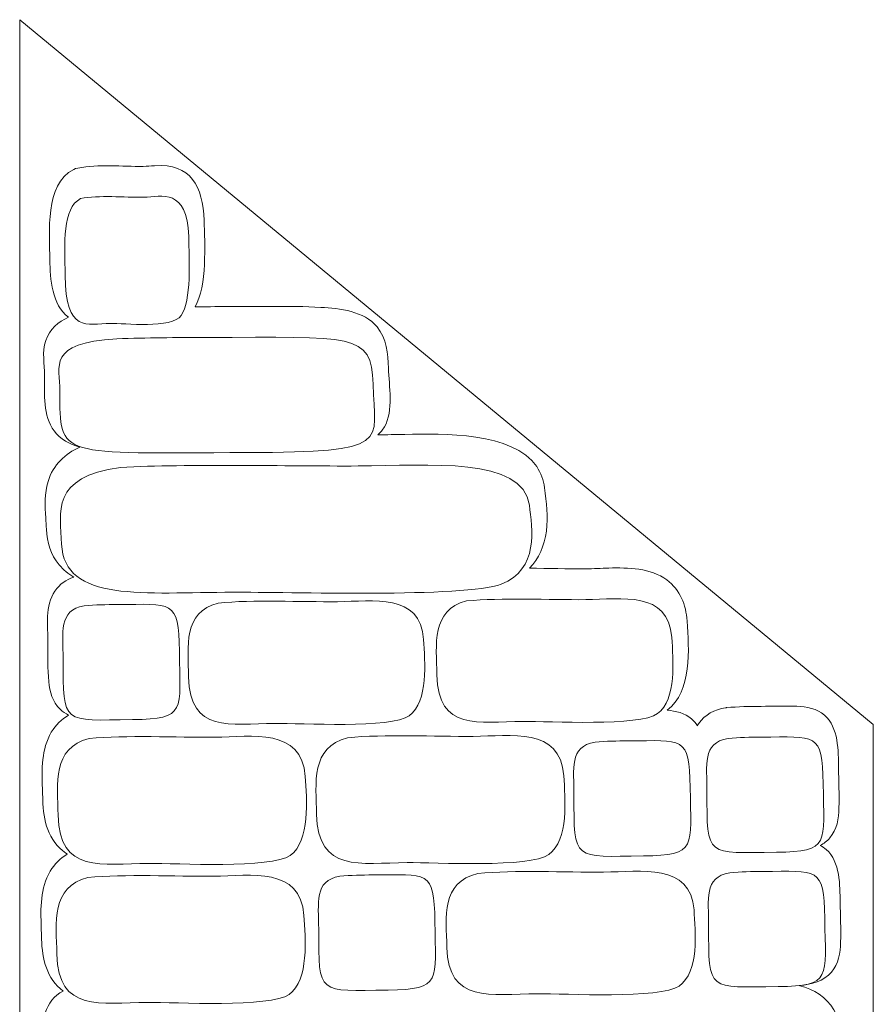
# Model space of a CAD drawing. Header units: millimetres. Extents: x -1146 to 1019, y -763 to 979.
# Tile 143 of 143: x 873 to 918, y 859 to 911. Entities that reach past the tile are written whole.
import ezdxf

# ---------------------------------------------------------------- set-up
doc = ezdxf.new("R2010")
doc.units = ezdxf.units.MM
doc.header["$MEASUREMENT"] = 0
doc.layers.add('Layer 1', color=7, linetype='Continuous')

msp = doc.modelspace()

# ---------------------------------------------------------------- linework, layer by layer
at = {"layer": 'Layer 1', "color": 250, "lineweight": 18}
msp.add_open_spline([(917.9686, 873.77), (917.9686, 873.77), (917.9686, 802.81), (917.9686, 802.81), (917.9686, 802.81), (917.9686, 802.81), (873.4087, 802.81), (873.4087, 802.81), (873.4087, 802.81), (873.4087, 802.81), (873.4087, 910.5598), (873.4087, 910.5598), (873.4087, 910.5598), (873.4087, 910.5598), (917.9686, 873.77), (917.9686, 873.77)], degree=3, knots=[0, 0, 0, 0, 0.2, 0.2, 0.2, 0.2, 0.4, 0.4, 0.4, 0.4, 0.6, 0.6, 0.6, 0.6, 1, 1, 1, 1], dxfattribs=at)
at = {"layer": 'Layer 1', "color": 240, "lineweight": 18}
for points, knots in [([(907.2001, 874.5195), (907.6647, 874.4819), (908.1181, 874.3778), (908.4836, 874.0628), (908.4836, 874.0628), (908.6025, 873.9602), (908.7018, 873.8418), (908.7846, 873.7113), (908.7846, 873.7113), (908.8049, 873.7464), (908.8265, 873.7809), (908.8496, 873.8147), (908.8496, 873.8147), (909.1783, 874.3009), (909.684, 874.548), (910.2502, 874.645), (910.2502, 874.645), (910.2502, 874.645), (910.2814, 874.6503), (910.2814, 874.6503), (910.2814, 874.6503), (910.2814, 874.6503), (910.3129, 874.6531), (910.3129, 874.6531), (910.3129, 874.6531), (910.9149, 874.7077), (911.5143, 874.7196), (912.1186, 874.7217), (912.1186, 874.7217), (912.7312, 874.724), (913.3652, 874.755), (913.9753, 874.7235), (913.9753, 874.7235), (914.4973, 874.6966), (915.0167, 874.6084), (915.4259, 874.2556), (915.4259, 874.2556), (916.1574, 873.6254), (916.1422, 872.3872), (916.1516, 871.5012), (916.1516, 871.5012), (916.1587, 870.8146), (916.2009, 870.1088), (916.1775, 869.4248), (916.1775, 869.4248), (916.1582, 868.866), (916.0789, 868.2991), (915.701, 867.8589), (915.701, 867.8589), (915.557, 867.6913), (915.382, 867.562), (915.1869, 867.4622), (915.1869, 867.4622), (915.3007, 867.404), (915.4097, 867.3327), (915.5115, 867.2448), (915.5115, 867.2448), (916.243, 866.6146), (916.2278, 865.3764), (916.2372, 864.4904), (916.2372, 864.4904), (916.2443, 863.8041), (916.2865, 863.098), (916.2631, 862.414), (916.2631, 862.414), (916.2438, 861.8552), (916.1648, 861.2883), (915.7866, 860.8481), (915.7866, 860.8481), (915.3858, 860.3815), (914.7439, 860.2118), (914.0995, 860.1478), (914.0995, 860.1478), (914.0995, 860.1478), (914.1264, 860.1409), (914.1264, 860.1409), (914.1264, 860.1409), (914.8729, 859.9486), (915.5036, 859.5549), (915.9039, 858.8833), (915.9039, 858.8833), (916.5252, 857.8409), (916.3718, 856.5084), (916.3469, 855.3481), (916.3469, 855.3481), (916.3258, 854.3692), (916.1008, 853.376), (915.3395, 852.7289), (915.3395, 852.7289), (915.7263, 852.5945), (916.0639, 852.3662), (916.3057, 852.0086), (916.3057, 852.0086), (916.8259, 851.2395), (916.6674, 850.1846), (916.6699, 849.3045), (916.6699, 849.3045), (916.6717, 848.6479), (916.6905, 847.9436), (916.6224, 847.2913), (916.6224, 847.2913), (916.5665, 846.7554), (916.4342, 846.2283), (916.0311, 845.843), (916.0311, 845.843), (915.832, 845.6525), (915.6006, 845.5296), (915.3529, 845.4493), (915.3529, 845.4493), (915.5393, 845.2814), (915.7032, 845.0843), (915.8403, 844.8544), (915.8403, 844.8544), (916.4616, 843.812), (916.3082, 842.4795), (916.2833, 841.3192), (916.2833, 841.3192), (916.2607, 840.2636), (916.0006, 839.1912), (915.0867, 838.5542), (915.0867, 838.5542), (915.077, 838.5476), (915.0674, 838.541), (915.058, 838.5344), (915.058, 838.5344), (915.233, 838.4122), (915.3879, 838.2591), (915.516, 838.0696), (915.516, 838.0696), (916.0362, 837.3005), (915.8777, 836.2456), (915.8802, 835.3655), (915.8802, 835.3655), (915.882, 834.7089), (915.9008, 834.0046), (915.8327, 833.3523), (915.8327, 833.3523), (915.7768, 832.8164), (915.6445, 832.2896), (915.2414, 831.904), (915.2414, 831.904), (915.1065, 831.775), (914.9567, 831.6769), (914.7972, 831.602), (914.7972, 831.602), (915.1609, 831.3846), (915.4698, 831.0892), (915.7017, 830.7003), (915.7017, 830.7003), (916.323, 829.6579), (916.1696, 828.3257), (916.1447, 827.1651), (916.1447, 827.1651), (916.1221, 826.1095), (915.862, 825.0371), (914.9481, 824.4001), (914.9481, 824.4001), (914.927, 824.3854), (914.9057, 824.3709), (914.8841, 824.3569), (914.8841, 824.3569), (915.2694, 824.1321), (915.5935, 823.8202), (915.8272, 823.4014), (915.8272, 823.4014), (916.373, 822.424), (916.2318, 821.2335), (916.2074, 820.1609), (916.2074, 820.1609), (916.185, 819.1777), (915.9313, 818.1993), (915.101, 817.5897), (915.101, 817.5897), (915.0517, 817.5534), (915.0012, 817.5193), (914.9491, 817.4871), (914.9491, 817.4871), (915.8678, 817.113), (916.1927, 816.1269), (916.2348, 814.8643), (916.2348, 814.8643), (916.2747, 813.673), (916.3943, 811.431), (915.7423, 810.4432), (915.7423, 810.4432), (915.5965, 810.2222), (915.3964, 810.0592), (915.1604, 809.9398), (915.1604, 809.9398), (915.754, 809.442), (916.0225, 808.7447), (916.0791, 807.9815), (916.0791, 807.9815), (916.1883, 806.506), (916.3445, 804.3521), (914.9536, 803.3993), (914.9536, 803.3993), (913.6912, 802.5347), (908.8104, 802.8796), (907.12, 802.8684), (907.12, 802.8684), (905.7553, 802.8595), (903.8426, 802.5908), (902.6867, 803.4399), (902.6867, 803.4399), (902.4482, 803.6152), (902.2572, 803.8209), (902.1058, 804.0485), (902.1058, 804.0485), (902.0733, 803.998), (902.0375, 803.9487), (901.9986, 803.9007), (901.9986, 803.9007), (901.3054, 803.0475), (899.7779, 803.0846), (898.7794, 803.0747), (898.7794, 803.0747), (897.9077, 803.0663), (896.992, 803.0224), (896.1238, 803.0729), (896.1238, 803.0729), (895.4936, 803.1095), (894.8363, 803.2136), (894.3715, 803.6822), (894.3715, 803.6822), (894.2387, 803.8163), (894.1358, 803.9654), (894.0555, 804.1247), (894.0555, 804.1247), (893.9049, 803.8943), (893.7174, 803.6904), (893.4848, 803.523), (893.4848, 803.523), (892.2582, 802.6396), (887.5696, 802.9883), (885.9199, 802.9769), (885.9199, 802.9769), (884.6115, 802.968), (882.8295, 802.7112), (881.7078, 803.5022), (881.7078, 803.5022), (881.5371, 803.6226), (881.3903, 803.7582), (881.2643, 803.9068), (881.2643, 803.9068), (881.2635, 803.906), (881.263, 803.9053), (881.2623, 803.9045), (881.2623, 803.9045), (880.625, 803.1623), (879.3774, 803.1715), (878.4795, 803.1613), (878.4795, 803.1613), (877.751, 803.1529), (876.9885, 803.1146), (876.2631, 803.155), (876.2631, 803.155), (875.6934, 803.1867), (875.115, 803.2843), (874.6858, 803.6945), (874.6858, 803.6945), (874.2827, 804.0798), (874.1504, 804.6069), (874.0945, 805.1428), (874.0945, 805.1428), (874.0264, 805.7951), (874.0452, 806.4994), (874.047, 807.156), (874.047, 807.156), (874.0493, 808.0361), (873.8908, 809.0912), (874.4112, 809.8601), (874.4112, 809.8601), (874.653, 810.2177), (874.9906, 810.4461), (875.3774, 810.5804), (875.3774, 810.5804), (874.6162, 811.2276), (874.3911, 812.2207), (874.37, 813.1996), (874.37, 813.1996), (874.3657, 813.4031), (874.3576, 813.6065), (874.3504, 813.81), (874.3504, 813.81), (874.3161, 814.7879), (874.2945, 815.8654), (874.8129, 816.7348), (874.8129, 816.7348), (875.0552, 817.1412), (875.3819, 817.4457), (875.7674, 817.6657), (875.7674, 817.6657), (875.4588, 817.7747), (875.1819, 817.9377), (874.9716, 818.1826), (874.9716, 818.1826), (874.5936, 818.6228), (874.5144, 819.1897), (874.4951, 819.7485), (874.4951, 819.7485), (874.4715, 820.4325), (874.5136, 821.1384), (874.521, 821.8249), (874.521, 821.8249), (874.5304, 822.7109), (874.5152, 823.9491), (875.2467, 824.5793), (875.2467, 824.5793), (875.3488, 824.6672), (875.4575, 824.7386), (875.5716, 824.7967), (875.5716, 824.7967), (875.3763, 824.8965), (875.2013, 825.0258), (875.0575, 825.1934), (875.0575, 825.1934), (874.6795, 825.6336), (874.6003, 826.2005), (874.581, 826.7593), (874.581, 826.7593), (874.5574, 827.4433), (874.5995, 828.1494), (874.6069, 828.8357), (874.6069, 828.8357), (874.6163, 829.7217), (874.6013, 830.9599), (875.3326, 831.5901), (875.3326, 831.5901), (875.4614, 831.7011), (875.6013, 831.7862), (875.7489, 831.851), (875.7489, 831.851), (874.738, 832.914), (874.8779, 834.8299), (874.9762, 836.1738), (874.9762, 836.1738), (875.0344, 836.9681), (875.3186, 837.693), (875.9556, 838.1979), (875.9556, 838.1979), (876.1128, 838.3226), (876.282, 838.4262), (876.4606, 838.5121), (876.4606, 838.5121), (876.0567, 838.6165), (875.6892, 838.7951), (875.4261, 839.1014), (875.4261, 839.1014), (875.0481, 839.5416), (874.9689, 840.1083), (874.9496, 840.6673), (874.9496, 840.6673), (874.926, 841.3513), (874.9681, 842.0572), (874.9755, 842.7437), (874.9755, 842.7437), (874.9849, 843.6297), (874.9697, 844.8679), (875.7012, 845.4981), (875.7012, 845.4981), (875.7215, 845.5156), (875.7421, 845.5326), (875.7632, 845.5489), (875.7632, 845.5489), (874.3741, 846.5024), (874.5303, 848.6548), (874.6395, 850.1298), (874.6395, 850.1298), (874.6964, 850.8981), (874.9682, 851.5997), (875.5702, 852.0983), (875.5702, 852.0983), (875.3264, 852.2205), (875.116, 852.3894), (874.968, 852.6231), (874.968, 852.6231), (874.3244, 853.6391), (874.4445, 855.9769), (874.4836, 857.1961), (874.4836, 857.1961), (874.5156, 858.1951), (874.7203, 859.3866), (875.6766, 859.8631), (875.6766, 859.8631), (874.8214, 860.5055), (874.5745, 861.5484), (874.5524, 862.5758), (874.5524, 862.5758), (874.5481, 862.7793), (874.54, 862.9827), (874.5328, 863.1862), (874.5328, 863.1862), (874.4985, 864.1641), (874.4769, 865.2416), (874.9953, 866.111), (874.9953, 866.111), (875.2262, 866.4981), (875.5335, 866.793), (875.8955, 867.0099), (875.8955, 867.0099), (875.8673, 867.0279), (875.8396, 867.0465), (875.8119, 867.0655), (875.8119, 867.0655), (874.898, 867.7025), (874.6379, 868.7749), (874.6153, 869.8305), (874.6153, 869.8305), (874.611, 870.034), (874.6029, 870.2374), (874.5957, 870.4409), (874.5957, 870.4409), (874.5614, 871.4188), (874.5398, 872.4963), (875.0582, 873.3657), (875.0582, 873.3657), (875.2898, 873.7543), (875.5987, 874.05), (875.9624, 874.2671), (875.9624, 874.2671), (875.8029, 874.342), (875.6533, 874.4401), (875.5182, 874.5691), (875.5182, 874.5691), (875.1151, 874.9544), (874.9828, 875.4815), (874.9269, 876.0174), (874.9269, 876.0174), (874.8588, 876.6697), (874.8776, 877.374), (874.8794, 878.0306), (874.8794, 878.0306), (874.8817, 878.9107), (874.7232, 879.9658), (875.2436, 880.7347), (875.2436, 880.7347), (875.4902, 881.0992), (875.8359, 881.3293), (876.2324, 881.4627), (876.2324, 881.4627), (875.9451, 881.6367), (875.6855, 881.8503), (875.4679, 882.1127), (875.4679, 882.1127), (875.0267, 882.6443), (874.8293, 883.2857), (874.8017, 883.9689), (874.8017, 883.9689), (874.7938, 884.1645), (874.7791, 884.3596), (874.7661, 884.5549), (874.7661, 884.5549), (874.7234, 885.1945), (874.6988, 885.832), (874.889, 886.4533), (874.889, 886.4533), (875.161, 887.3423), (875.7859, 887.8991), (876.5443, 888.2544), (876.5443, 888.2544), (876.0119, 888.4076), (875.527, 888.6618), (875.2027, 889.0992), (875.2027, 889.0992), (874.6312, 889.8698), (874.7033, 891.0583), (874.7102, 891.9732), (874.7102, 891.9732), (874.715, 892.6148), (874.5573, 893.1772), (874.7722, 893.8203), (874.7722, 893.8203), (874.969, 894.4093), (875.4138, 894.7873), (875.9566, 895.0339), (875.9566, 895.0339), (875.0887, 895.6737), (874.9942, 897.025), (874.9835, 898.022), (874.9835, 898.022), (874.9683, 899.4538), (874.7102, 901.9608), (876.2271, 902.7426), (876.2271, 902.7426), (876.2271, 902.7426), (876.3274, 902.7944), (876.3274, 902.7944), (876.3274, 902.7944), (876.3274, 902.7944), (876.4381, 902.8165), (876.4381, 902.8165), (876.4381, 902.8165), (877.5417, 903.0349), (878.7406, 902.8876), (879.8613, 902.9036), (879.8613, 902.9036), (880.0541, 902.9064), (880.2502, 902.929), (880.443, 902.9409), (880.443, 902.9409), (882.3503, 903.0598), (882.9708, 901.8716), (883.0328, 900.0801), (883.0328, 900.0801), (883.0747, 898.8772), (883.1956, 896.6473), (882.5659, 895.58), (882.5659, 895.58), (882.7617, 895.5805), (882.9576, 895.581), (883.1534, 895.5813), (883.1534, 895.5813), (884.3208, 895.5828), (885.4882, 895.5937), (886.6553, 895.5943), (886.6553, 895.5943), (887.4742, 895.5948), (888.3025, 895.5938), (889.1201, 895.545), (889.1201, 895.545), (890.1277, 895.4848), (891.3782, 895.3606), (892.0647, 894.5227), (892.0647, 894.5227), (892.5567, 893.9222), (892.6385, 893.1221), (892.6598, 892.3751), (892.6598, 892.3751), (892.686, 891.4546), (892.9306, 890.1277), (892.4497, 889.3149), (892.4497, 889.3149), (892.3517, 889.149), (892.232, 889.0078), (892.0961, 888.8874), (892.0961, 888.8874), (892.5711, 888.8963), (893.0458, 888.9077), (893.5208, 888.9151), (893.5208, 888.9151), (895.484, 888.9453), (899.1512, 889.0665), (900.3966, 887.2324), (900.3966, 887.2324), (900.6227, 886.8994), (900.7583, 886.5258), (900.8106, 886.1275), (900.8106, 886.1275), (900.9104, 885.366), (901.0034, 884.6347), (900.9018, 883.8651), (900.9018, 883.8651), (900.7999, 883.0919), (900.5109, 882.4351), (900.0252, 881.9322), (900.0252, 881.9322), (901.0087, 881.9205), (901.9922, 881.8923), (902.9579, 881.8992), (902.9579, 881.8992), (903.3582, 881.902), (903.759, 881.9256), (904.1593, 881.9376), (904.1593, 881.9376), (905.1753, 881.9681), (906.3363, 881.9452), (907.1895, 881.3171), (907.1895, 881.3171), (907.891, 880.8007), (908.1905, 880.0232), (908.2484, 879.1759), (908.2484, 879.1759), (908.3482, 877.7159), (908.5113, 875.5094), (907.2027, 874.5196), (907.2027, 874.5196), (907.2027, 874.5196), (907.2001, 874.5195), (907.2001, 874.5195)], [0, 0, 0, 0, 0.0068493, 0.0068493, 0.0068493, 0.0068493, 0.0136986, 0.0136986, 0.0136986, 0.0136986, 0.0205479, 0.0205479, 0.0205479, 0.0205479, 0.0273973, 0.0273973, 0.0273973, 0.0273973, 0.0342466, 0.0342466, 0.0342466, 0.0342466, 0.0410959, 0.0410959, 0.0410959, 0.0410959, 0.0479452, 0.0479452, 0.0479452, 0.0479452, 0.0547945, 0.0547945, 0.0547945, 0.0547945, 0.0616438, 0.0616438, 0.0616438, 0.0616438, 0.0684932, 0.0684932, 0.0684932, 0.0684932, 0.0753425, 0.0753425, 0.0753425, 0.0753425, 0.0821918, 0.0821918, 0.0821918, 0.0821918, 0.0890411, 0.0890411, 0.0890411, 0.0890411, 0.0958904, 0.0958904, 0.0958904, 0.0958904, 0.1027397, 0.1027397, 0.1027397, 0.1027397, 0.109589, 0.109589, 0.109589, 0.109589, 0.1164384, 0.1164384, 0.1164384, 0.1164384, 0.1232877, 0.1232877, 0.1232877, 0.1232877, 0.130137, 0.130137, 0.130137, 0.130137, 0.1369863, 0.1369863, 0.1369863, 0.1369863, 0.1438356, 0.1438356, 0.1438356, 0.1438356, 0.1506849, 0.1506849, 0.1506849, 0.1506849, 0.1575342, 0.1575342, 0.1575342, 0.1575342, 0.1643836, 0.1643836, 0.1643836, 0.1643836, 0.1712329, 0.1712329, 0.1712329, 0.1712329, 0.1780822, 0.1780822, 0.1780822, 0.1780822, 0.1849315, 0.1849315, 0.1849315, 0.1849315, 0.1917808, 0.1917808, 0.1917808, 0.1917808, 0.1986301, 0.1986301, 0.1986301, 0.1986301, 0.2054795, 0.2054795, 0.2054795, 0.2054795, 0.2123288, 0.2123288, 0.2123288, 0.2123288, 0.2191781, 0.2191781, 0.2191781, 0.2191781, 0.2260274, 0.2260274, 0.2260274, 0.2260274, 0.2328767, 0.2328767, 0.2328767, 0.2328767, 0.239726, 0.239726, 0.239726, 0.239726, 0.2465753, 0.2465753, 0.2465753, 0.2465753, 0.2534247, 0.2534247, 0.2534247, 0.2534247, 0.260274, 0.260274, 0.260274, 0.260274, 0.2671233, 0.2671233, 0.2671233, 0.2671233, 0.2739726, 0.2739726, 0.2739726, 0.2739726, 0.2808219, 0.2808219, 0.2808219, 0.2808219, 0.2876712, 0.2876712, 0.2876712, 0.2876712, 0.2945205, 0.2945205, 0.2945205, 0.2945205, 0.3013699, 0.3013699, 0.3013699, 0.3013699, 0.3082192, 0.3082192, 0.3082192, 0.3082192, 0.3150685, 0.3150685, 0.3150685, 0.3150685, 0.3219178, 0.3219178, 0.3219178, 0.3219178, 0.3287671, 0.3287671, 0.3287671, 0.3287671, 0.3356164, 0.3356164, 0.3356164, 0.3356164, 0.3424658, 0.3424658, 0.3424658, 0.3424658, 0.3493151, 0.3493151, 0.3493151, 0.3493151, 0.3561644, 0.3561644, 0.3561644, 0.3561644, 0.3630137, 0.3630137, 0.3630137, 0.3630137, 0.369863, 0.369863, 0.369863, 0.369863, 0.3767123, 0.3767123, 0.3767123, 0.3767123, 0.3835616, 0.3835616, 0.3835616, 0.3835616, 0.390411, 0.390411, 0.390411, 0.390411, 0.3972603, 0.3972603, 0.3972603, 0.3972603, 0.4041096, 0.4041096, 0.4041096, 0.4041096, 0.4109589, 0.4109589, 0.4109589, 0.4109589, 0.4178082, 0.4178082, 0.4178082, 0.4178082, 0.4246575, 0.4246575, 0.4246575, 0.4246575, 0.4315068, 0.4315068, 0.4315068, 0.4315068, 0.4383562, 0.4383562, 0.4383562, 0.4383562, 0.4452055, 0.4452055, 0.4452055, 0.4452055, 0.4520548, 0.4520548, 0.4520548, 0.4520548, 0.4589041, 0.4589041, 0.4589041, 0.4589041, 0.4657534, 0.4657534, 0.4657534, 0.4657534, 0.4726027, 0.4726027, 0.4726027, 0.4726027, 0.4794521, 0.4794521, 0.4794521, 0.4794521, 0.4863014, 0.4863014, 0.4863014, 0.4863014, 0.4931507, 0.4931507, 0.4931507, 0.4931507, 0.5, 0.5, 0.5, 0.5, 0.5068493, 0.5068493, 0.5068493, 0.5068493, 0.5136986, 0.5136986, 0.5136986, 0.5136986, 0.5205479, 0.5205479, 0.5205479, 0.5205479, 0.5273973, 0.5273973, 0.5273973, 0.5273973, 0.5342466, 0.5342466, 0.5342466, 0.5342466, 0.5410959, 0.5410959, 0.5410959, 0.5410959, 0.5479452, 0.5479452, 0.5479452, 0.5479452, 0.5547945, 0.5547945, 0.5547945, 0.5547945, 0.5616438, 0.5616438, 0.5616438, 0.5616438, 0.5684932, 0.5684932, 0.5684932, 0.5684932, 0.5753425, 0.5753425, 0.5753425, 0.5753425, 0.5821918, 0.5821918, 0.5821918, 0.5821918, 0.5890411, 0.5890411, 0.5890411, 0.5890411, 0.5958904, 0.5958904, 0.5958904, 0.5958904, 0.6027397, 0.6027397, 0.6027397, 0.6027397, 0.609589, 0.609589, 0.609589, 0.609589, 0.6164384, 0.6164384, 0.6164384, 0.6164384, 0.6232877, 0.6232877, 0.6232877, 0.6232877, 0.630137, 0.630137, 0.630137, 0.630137, 0.6369863, 0.6369863, 0.6369863, 0.6369863, 0.6438356, 0.6438356, 0.6438356, 0.6438356, 0.6506849, 0.6506849, 0.6506849, 0.6506849, 0.6575342, 0.6575342, 0.6575342, 0.6575342, 0.6643836, 0.6643836, 0.6643836, 0.6643836, 0.6712329, 0.6712329, 0.6712329, 0.6712329, 0.6780822, 0.6780822, 0.6780822, 0.6780822, 0.6849315, 0.6849315, 0.6849315, 0.6849315, 0.6917808, 0.6917808, 0.6917808, 0.6917808, 0.6986301, 0.6986301, 0.6986301, 0.6986301, 0.7054795, 0.7054795, 0.7054795, 0.7054795, 0.7123288, 0.7123288, 0.7123288, 0.7123288, 0.7191781, 0.7191781, 0.7191781, 0.7191781, 0.7260274, 0.7260274, 0.7260274, 0.7260274, 0.7328767, 0.7328767, 0.7328767, 0.7328767, 0.739726, 0.739726, 0.739726, 0.739726, 0.7465753, 0.7465753, 0.7465753, 0.7465753, 0.7534247, 0.7534247, 0.7534247, 0.7534247, 0.760274, 0.760274, 0.760274, 0.760274, 0.7671233, 0.7671233, 0.7671233, 0.7671233, 0.7739726, 0.7739726, 0.7739726, 0.7739726, 0.7808219, 0.7808219, 0.7808219, 0.7808219, 0.7876712, 0.7876712, 0.7876712, 0.7876712, 0.7945205, 0.7945205, 0.7945205, 0.7945205, 0.8013699, 0.8013699, 0.8013699, 0.8013699, 0.8082192, 0.8082192, 0.8082192, 0.8082192, 0.8150685, 0.8150685, 0.8150685, 0.8150685, 0.8219178, 0.8219178, 0.8219178, 0.8219178, 0.8287671, 0.8287671, 0.8287671, 0.8287671, 0.8356164, 0.8356164, 0.8356164, 0.8356164, 0.8424658, 0.8424658, 0.8424658, 0.8424658, 0.8493151, 0.8493151, 0.8493151, 0.8493151, 0.8561644, 0.8561644, 0.8561644, 0.8561644, 0.8630137, 0.8630137, 0.8630137, 0.8630137, 0.869863, 0.869863, 0.869863, 0.869863, 0.8767123, 0.8767123, 0.8767123, 0.8767123, 0.8835616, 0.8835616, 0.8835616, 0.8835616, 0.890411, 0.890411, 0.890411, 0.890411, 0.8972603, 0.8972603, 0.8972603, 0.8972603, 0.9041096, 0.9041096, 0.9041096, 0.9041096, 0.9109589, 0.9109589, 0.9109589, 0.9109589, 0.9178082, 0.9178082, 0.9178082, 0.9178082, 0.9246575, 0.9246575, 0.9246575, 0.9246575, 0.9315068, 0.9315068, 0.9315068, 0.9315068, 0.9383562, 0.9383562, 0.9383562, 0.9383562, 0.9452055, 0.9452055, 0.9452055, 0.9452055, 0.9520548, 0.9520548, 0.9520548, 0.9520548, 0.9589041, 0.9589041, 0.9589041, 0.9589041, 0.9657534, 0.9657534, 0.9657534, 0.9657534, 0.9726027, 0.9726027, 0.9726027, 0.9726027, 0.9794521, 0.9794521, 0.9794521, 0.9794521, 0.9863014, 0.9863014, 0.9863014, 0.9863014, 1, 1, 1, 1]), ([(876.5905, 901.2228), (875.621, 900.7229), (875.7625, 898.8758), (875.7802, 897.2218), (875.7802, 897.2218), (875.813, 894.1659), (876.9194, 894.6907), (878.1467, 894.7077), (878.1467, 894.7077), (878.8528, 894.7176), (881.3583, 894.4207), (881.8401, 895.1245), (881.8401, 895.1245), (882.3651, 895.8913), (882.2714, 898.0526), (882.23, 899.2436), (882.23, 899.2436), (882.1408, 901.809), (880.8419, 901.3086), (879.8693, 901.2949), (879.8693, 901.2949), (878.8693, 901.2807), (877.547, 901.4122), (876.5902, 901.2228), (876.5902, 901.2228), (876.5902, 901.2228), (876.5905, 901.2228), (876.5905, 901.2228)], [0, 0, 0, 0, 0.125, 0.125, 0.125, 0.125, 0.25, 0.25, 0.25, 0.25, 0.375, 0.375, 0.375, 0.375, 0.5, 0.5, 0.5, 0.5, 0.625, 0.625, 0.625, 0.625, 0.75, 0.75, 0.75, 0.75, 1, 1, 1, 1]), ([(878.4711, 893.9071), (874.7901, 893.6734), (875.5171, 892.5007), (875.5072, 891.1588), (875.5072, 891.1588), (875.4815, 887.661), (875.4389, 887.9251), (885.2743, 887.9663), (885.2743, 887.9663), (892.9001, 887.9983), (891.9459, 888.4154), (891.8572, 891.5434), (891.8572, 891.5434), (891.78, 894.2653), (890.7942, 893.9828), (883.1516, 893.9724), (883.1516, 893.9724), (881.5456, 893.9701), (880.0731, 893.9607), (878.4714, 893.9071), (878.4714, 893.9071), (878.4714, 893.9071), (878.4711, 893.9071), (878.4711, 893.9071)], [0, 0, 0, 0, 0.1428571, 0.1428571, 0.1428571, 0.1428571, 0.2857143, 0.2857143, 0.2857143, 0.2857143, 0.4285714, 0.4285714, 0.4285714, 0.4285714, 0.5714286, 0.5714286, 0.5714286, 0.5714286, 0.7142857, 0.7142857, 0.7142857, 0.7142857, 1, 1, 1, 1]), ([(878.6652, 887.1939), (874.9952, 886.694), (875.5311, 884.8469), (875.5982, 883.1929), (875.5982, 883.1929), (875.7219, 880.137), (879.9111, 880.6618), (884.557, 880.6788), (884.557, 880.6788), (887.2298, 880.6887), (896.7142, 880.3918), (898.5382, 881.0956), (898.5382, 881.0956), (900.5255, 881.8624), (900.1704, 884.0237), (900.0142, 885.2147), (900.0142, 885.2147), (899.6774, 887.7801), (894.7594, 887.2797), (891.0785, 887.266), (891.0785, 887.266), (887.2931, 887.2518), (882.2876, 887.3833), (878.665, 887.1939), (878.665, 887.1939), (878.665, 887.1939), (878.6652, 887.1939), (878.6652, 887.1939)], [0, 0, 0, 0, 0.125, 0.125, 0.125, 0.125, 0.25, 0.25, 0.25, 0.25, 0.375, 0.375, 0.375, 0.375, 0.5, 0.5, 0.5, 0.5, 0.625, 0.625, 0.625, 0.625, 0.75, 0.75, 0.75, 0.75, 1, 1, 1, 1]), ([(876.7764, 879.9681), (875.4109, 879.7344), (875.6804, 878.5617), (875.6768, 877.2198), (875.6768, 877.2198), (875.6674, 873.722), (875.6514, 873.9861), (879.3006, 874.0273), (879.3006, 874.0273), (882.1302, 874.0593), (881.7761, 874.4764), (881.7431, 877.6044), (881.7431, 877.6044), (881.7144, 880.3263), (881.3486, 880.0438), (878.513, 880.0334), (878.513, 880.0334), (877.9171, 880.0311), (877.3708, 880.0217), (876.7764, 879.9681)], [0, 0, 0, 0, 0.1666667, 0.1666667, 0.1666667, 0.1666667, 0.3333333, 0.3333333, 0.3333333, 0.3333333, 0.5, 0.5, 0.5, 0.5, 0.6666667, 0.6666667, 0.6666667, 0.6666667, 1, 1, 1, 1]), ([(883.7688, 880.1131), (881.9263, 879.6313), (882.1953, 877.8502), (882.2288, 876.2551), (882.2288, 876.2551), (882.2908, 873.3084), (884.3944, 873.8144), (886.7274, 873.8309), (886.7274, 873.8309), (888.0695, 873.8403), (892.8318, 873.554), (893.7477, 874.2327), (893.7477, 874.2327), (894.7457, 874.9721), (894.5674, 877.0562), (894.4889, 878.2045), (894.4889, 878.2045), (894.3197, 880.6782), (891.8506, 880.1959), (890.0022, 880.1824), (890.0022, 880.1824), (888.1015, 880.1687), (885.5879, 880.2954), (883.769, 880.1128), (883.769, 880.1128), (883.769, 880.1128), (883.7688, 880.1131), (883.7688, 880.1131)], [0, 0, 0, 0, 0.125, 0.125, 0.125, 0.125, 0.25, 0.25, 0.25, 0.25, 0.375, 0.375, 0.375, 0.375, 0.5, 0.5, 0.5, 0.5, 0.625, 0.625, 0.625, 0.625, 0.75, 0.75, 0.75, 0.75, 1, 1, 1, 1]), ([(896.7276, 880.2208), (894.8851, 879.739), (895.1541, 877.9579), (895.1876, 876.3628), (895.1876, 876.3628), (895.2496, 873.4161), (897.3532, 873.9221), (899.6862, 873.9386), (899.6862, 873.9386), (901.0283, 873.948), (905.7906, 873.6617), (906.7065, 874.3404), (906.7065, 874.3404), (907.7045, 875.0798), (907.5262, 877.1639), (907.4477, 878.3122), (907.4477, 878.3122), (907.2785, 880.7859), (904.8094, 880.3036), (902.961, 880.2901), (902.961, 880.2901), (901.0603, 880.2764), (898.5467, 880.4031), (896.7278, 880.2205), (896.7278, 880.2205), (896.7278, 880.2205), (896.7276, 880.2208), (896.7276, 880.2208)], [0, 0, 0, 0, 0.125, 0.125, 0.125, 0.125, 0.25, 0.25, 0.25, 0.25, 0.375, 0.375, 0.375, 0.375, 0.5, 0.5, 0.5, 0.5, 0.625, 0.625, 0.625, 0.625, 0.75, 0.75, 0.75, 0.75, 1, 1, 1, 1]), ([(877.033, 873.04), (875.0942, 872.5401), (875.3772, 870.693), (875.4127, 869.039), (875.4127, 869.039), (875.478, 865.9831), (877.6913, 866.5079), (880.146, 866.5249), (880.146, 866.5249), (881.5582, 866.5348), (886.5689, 866.2379), (887.5326, 866.9417), (887.5326, 866.9417), (888.5826, 867.7085), (888.3949, 869.8698), (888.3124, 871.0608), (888.3124, 871.0608), (888.1343, 873.6262), (885.5362, 873.1258), (883.5916, 873.1121), (883.5916, 873.1121), (881.5916, 873.0979), (878.947, 873.2294), (877.0331, 873.04), (877.0331, 873.04), (877.0331, 873.04), (877.033, 873.04), (877.033, 873.04)], [0, 0, 0, 0, 0.125, 0.125, 0.125, 0.125, 0.25, 0.25, 0.25, 0.25, 0.375, 0.375, 0.375, 0.375, 0.5, 0.5, 0.5, 0.5, 0.625, 0.625, 0.625, 0.625, 0.75, 0.75, 0.75, 0.75, 1, 1, 1, 1]), ([(890.5277, 873.0826), (888.5889, 872.5827), (888.8719, 870.7356), (888.9074, 869.0816), (888.9074, 869.0816), (888.9727, 866.0257), (891.186, 866.5505), (893.6407, 866.5675), (893.6407, 866.5675), (895.0529, 866.5774), (900.0636, 866.2805), (901.0273, 866.9843), (901.0273, 866.9843), (902.0773, 867.7511), (901.8896, 869.9124), (901.8071, 871.1034), (901.8071, 871.1034), (901.629, 873.6688), (899.0309, 873.1684), (897.0863, 873.1547), (897.0863, 873.1547), (895.0863, 873.1405), (892.4417, 873.272), (890.5278, 873.0826), (890.5278, 873.0826), (890.5278, 873.0826), (890.5277, 873.0826), (890.5277, 873.0826)], [0, 0, 0, 0, 0.125, 0.125, 0.125, 0.125, 0.25, 0.25, 0.25, 0.25, 0.375, 0.375, 0.375, 0.375, 0.5, 0.5, 0.5, 0.5, 0.625, 0.625, 0.625, 0.625, 0.75, 0.75, 0.75, 0.75, 1, 1, 1, 1]), ([(903.4424, 872.8545), (902.0769, 872.6208), (902.3464, 871.4481), (902.3428, 870.1062), (902.3428, 870.1062), (902.3334, 866.6084), (902.3174, 866.8725), (905.9666, 866.9137), (905.9666, 866.9137), (908.7962, 866.9457), (908.4421, 867.3628), (908.4091, 870.4908), (908.4091, 870.4908), (908.3804, 873.2127), (908.0146, 872.9302), (905.179, 872.9198), (905.179, 872.9198), (904.5831, 872.9175), (904.0368, 872.9081), (903.4424, 872.8545)], [0, 0, 0, 0, 0.1666667, 0.1666667, 0.1666667, 0.1666667, 0.3333333, 0.3333333, 0.3333333, 0.3333333, 0.5, 0.5, 0.5, 0.5, 0.6666667, 0.6666667, 0.6666667, 0.6666667, 1, 1, 1, 1]), ([(910.385, 873.0476), (909.0192, 872.8139), (909.289, 871.6412), (909.2852, 870.2993), (909.2852, 870.2993), (909.2758, 866.8015), (909.2598, 867.0656), (912.909, 867.1068), (912.909, 867.1068), (915.7386, 867.1388), (915.3845, 867.5559), (915.3515, 870.6839), (915.3515, 870.6839), (915.3228, 873.4058), (914.957, 873.1233), (912.1214, 873.1129), (912.1214, 873.1129), (911.5255, 873.1106), (910.9792, 873.1012), (910.3848, 873.0476), (910.3848, 873.0476), (910.3848, 873.0476), (910.385, 873.0476), (910.385, 873.0476)], [0, 0, 0, 0, 0.1428571, 0.1428571, 0.1428571, 0.1428571, 0.2857143, 0.2857143, 0.2857143, 0.2857143, 0.4285714, 0.4285714, 0.4285714, 0.4285714, 0.5714286, 0.5714286, 0.5714286, 0.5714286, 0.7142857, 0.7142857, 0.7142857, 0.7142857, 1, 1, 1, 1]), ([(897.3296, 866.0019), (895.3908, 865.5201), (895.6738, 863.739), (895.7093, 862.1439), (895.7093, 862.1439), (895.7746, 859.1972), (897.9879, 859.7032), (900.4426, 859.7197), (900.4426, 859.7197), (901.8546, 859.7291), (906.8655, 859.4428), (907.8292, 860.1215), (907.8292, 860.1215), (908.8792, 860.8609), (908.6915, 862.945), (908.609, 864.0933), (908.609, 864.0933), (908.4309, 866.567), (905.8328, 866.0847), (903.8879, 866.0712), (903.8879, 866.0712), (901.8882, 866.0575), (899.2433, 866.1842), (897.3294, 866.0016), (897.3294, 866.0016), (897.3294, 866.0016), (897.3296, 866.0019), (897.3296, 866.0019)], [0, 0, 0, 0, 0.125, 0.125, 0.125, 0.125, 0.25, 0.25, 0.25, 0.25, 0.375, 0.375, 0.375, 0.375, 0.5, 0.5, 0.5, 0.5, 0.625, 0.625, 0.625, 0.625, 0.75, 0.75, 0.75, 0.75, 1, 1, 1, 1]), ([(876.97, 865.785), (875.0312, 865.2851), (875.3142, 863.438), (875.3497, 861.784), (875.3497, 861.784), (875.415, 858.7281), (877.6283, 859.2529), (880.083, 859.2699), (880.083, 859.2699), (881.495, 859.2798), (886.5059, 858.9829), (887.4696, 859.6867), (887.4696, 859.6867), (888.5196, 860.4535), (888.3319, 862.6148), (888.2494, 863.8058), (888.2494, 863.8058), (888.0713, 866.3712), (885.4732, 865.8708), (883.5283, 865.8571), (883.5283, 865.8571), (881.5286, 865.8429), (878.8837, 865.9744), (876.9698, 865.785), (876.9698, 865.785), (876.9698, 865.785), (876.97, 865.785), (876.97, 865.785)], [0, 0, 0, 0, 0.125, 0.125, 0.125, 0.125, 0.25, 0.25, 0.25, 0.25, 0.375, 0.375, 0.375, 0.375, 0.5, 0.5, 0.5, 0.5, 0.625, 0.625, 0.625, 0.625, 0.75, 0.75, 0.75, 0.75, 1, 1, 1, 1]), ([(890.1165, 865.8568), (888.751, 865.6231), (889.0205, 864.4504), (889.0167, 863.1085), (889.0167, 863.1085), (889.0073, 859.6107), (888.9916, 859.8748), (892.6405, 859.916), (892.6405, 859.916), (895.4698, 859.948), (895.116, 860.3651), (895.083, 863.4931), (895.083, 863.4931), (895.0543, 866.215), (894.6885, 865.9325), (891.8531, 865.9221), (891.8531, 865.9221), (891.2572, 865.9198), (890.7109, 865.9104), (890.1165, 865.8568)], [0, 0, 0, 0, 0.1666667, 0.1666667, 0.1666667, 0.1666667, 0.3333333, 0.3333333, 0.3333333, 0.3333333, 0.5, 0.5, 0.5, 0.5, 0.6666667, 0.6666667, 0.6666667, 0.6666667, 1, 1, 1, 1]), ([(910.4706, 866.0367), (909.1051, 865.803), (909.3746, 864.6303), (909.371, 863.2884), (909.371, 863.2884), (909.3613, 859.7906), (909.3456, 860.0547), (912.9948, 860.0959), (912.9948, 860.0959), (915.8244, 860.1279), (915.4703, 860.545), (915.4373, 863.673), (915.4373, 863.673), (915.4086, 866.3949), (915.0428, 866.1124), (912.2074, 866.102), (912.2074, 866.102), (911.6115, 866.0997), (911.0652, 866.0903), (910.4708, 866.0367), (910.4708, 866.0367), (910.4708, 866.0367), (910.4706, 866.0367), (910.4706, 866.0367)], [0, 0, 0, 0, 0.1428571, 0.1428571, 0.1428571, 0.1428571, 0.2857143, 0.2857143, 0.2857143, 0.2857143, 0.4285714, 0.4285714, 0.4285714, 0.4285714, 0.5714286, 0.5714286, 0.5714286, 0.5714286, 0.7142857, 0.7142857, 0.7142857, 0.7142857, 1, 1, 1, 1])]:
    msp.add_open_spline(points, degree=3, knots=knots, dxfattribs=at)

doc.saveas('drawing.dxf')
